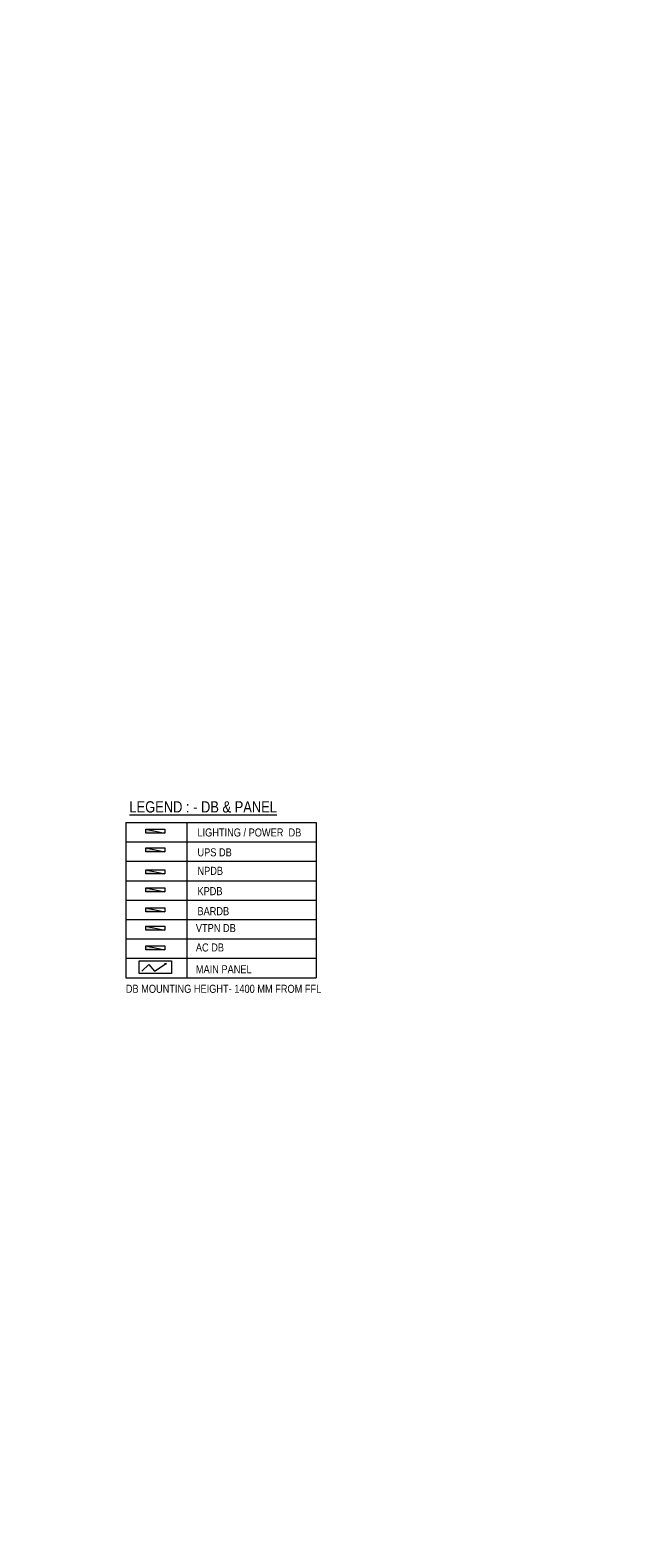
# Model space of a CAD drawing. Header units: millimetres. Extents: x 0 to 3025797, y 0 to 2968463.
# Tile 1 of 18: x 133135 to 152068, y 356020 to 402930. Entities that reach past the tile are written whole.
import ezdxf
from ezdxf import colors
from ezdxf.entities.mleader import LeaderData, LeaderLine
from ezdxf.enums import TextEntityAlignment as Align
from ezdxf.math import Vec2, Vec3

# ---------------------------------------------------------------- set-up
doc = ezdxf.new("R2010")
doc.units = ezdxf.units.MM
doc.layers.get('0').update_dxf_attribs({"color": 252})
for name, color, linetype, lineweight in [('DB - NPDB', 30, 'Continuous', 0), ('DB BARDB', 53, 'Continuous', 0), ('DB LDB', 5, 'Continuous', 0), ('DB UPSDB', 1, 'Continuous', 0), ('DB-ACDB', 5, 'Continuous', 0), ('KPDB', 7, 'Continuous', 0), ('LDB', 5, 'Continuous', 0)]:
    doc.layers.add(name, color=color, linetype=linetype, lineweight=lineweight)
for name, color, linetype in [('FLR-TEXT', 252, 'Continuous'), ('FURN', 252, 'Continuous'), ('FURN-ANNO-TAG', 252, 'Continuous'), ('TEXT-LEGN', 252, 'Continuous')]:
    doc.layers.add(name, color=color, linetype=linetype)
doc.styles.add('ARIAL', font='arial.ttf')
doc.styles.add('ARL', font='ARIALN.TTF')
doc.styles.get("Standard").update_dxf_attribs({"font": 'arial.ttf'})

# ---------------------------------------------------------------- blocks, each defined once
blk = doc.blocks.new('_TagSlot')
at = {"color": 0, "linetype": 'ByBlock', "lineweight": -2, "transparency": 16777216}
for p, q in [((-4, 4), (4, 4)), ((-4, -4), (4, -4))]:
    blk.add_line(p, q, dxfattribs=at)
for centre, start, end in [((-4, 0), 90, 270), ((4, 0), 270, 90)]:
    blk.add_arc(centre, 4, start, end, dxfattribs=at)
at = {"layer": 'FURN', "color": 0, "transparency": 16777216, "style": 'ARIAL'}
blk.add_attdef('M-01', text='', height=2.5, dxfattribs=at).set_placement((0, -1.5), align=Align.CENTER)
blk = doc.blocks.new('_DotSmall')
at = {"color": 0, "linetype": 'ByBlock', "const_width": 0.5}
blk.add_lwpolyline([(-0.0625, 0, 1), (0.0625, 0, 1)], format="xyb", close=True, dxfattribs=at)
blk = doc.blocks.new('LDB')
at = {"layer": 'DB LDB'}
h = blk.add_hatch(color=256, dxfattribs=at)
h.dxf.hatch_style = 1
h.paths.add_polyline_path([(493185, 66600), (492693, 66702), (492693, 66600)])
blk.add_line((492693, 66702), (493185, 66600), dxfattribs=at)
blk.add_lwpolyline([(492693, 66702), (493185, 66702), (493185, 66600), (492693, 66600)], close=True, dxfattribs=at)
blk = doc.blocks.new('KPDB')
at = {"layer": 'DB UPSDB'}
h = blk.add_hatch(color=4, dxfattribs=at)
h.dxf.hatch_style = 1
h.paths.add_polyline_path([(919643, -700742), (919052, -700619), (919052, -700742)])
at = {"layer": 'DB UPSDB', "color": 4}
blk.add_line((919052, -700619, 0), (919643, -700742, 0), dxfattribs=at)
at = {"layer": 'DB UPSDB', "color": 4, "elevation": 0}
blk.add_lwpolyline([(919052, -700619), (919643, -700619), (919643, -700742), (919052, -700742)], close=True, dxfattribs=at)
blk = doc.blocks.new('BARDB')
at = {"layer": 'DB UPSDB'}
h = blk.add_hatch(color=53, dxfattribs=at)
h.dxf.hatch_style = 1
h.paths.add_polyline_path([(0, -123.046875), (-590.625, 0), (-590.625, -123.046875)])
at = {"layer": 'DB UPSDB', "color": 53}
blk.add_line((-590.625, 0), (0, -123.046875), dxfattribs=at)
blk.add_lwpolyline([(-590.625, 0), (0, 0), (0, -123.046875), (-590.625, -123.046875)], close=True, dxfattribs=at)
blk = doc.blocks.new('MAIN PANEL')
at = {"layer": 'LDB', "color": 7}
blk.add_lwpolyline([(-1009, 0), (0, 0), (0, -385), (-1009, -385)], close=True, dxfattribs=at)
for points in [[(-925, -319), (-707, -111), (-526, -315), (-163, -83)], [(-163, -83), (-216, -88)], [(-163, -83), (-184, -123)]]:
    blk.add_lwpolyline(points, dxfattribs=at)
blk = doc.blocks.new('UPSDB')
at = {"layer": 'DB UPSDB'}
h = blk.add_hatch(color=256, dxfattribs=at)
h.dxf.hatch_style = 1
h.paths.add_polyline_path([(2964945, 494344), (2965545, 494219), (2965545, 494344)])
blk.add_line((2965545, 494219), (2964945, 494344), dxfattribs=at)
blk.add_lwpolyline([(2965545, 494219), (2964945, 494219), (2964945, 494344), (2965545, 494344)], close=True, dxfattribs=at)
blk = doc.blocks.new('VTPN DB')
at = {"layer": 'DB UPSDB'}
h = blk.add_hatch(color=72, dxfattribs=at)
h.dxf.hatch_style = 1
h.paths.add_polyline_path([(0, -123.046875), (-590.625, 0), (-590.625, -123.046875)])
at = {"layer": 'DB UPSDB', "color": 72}
blk.add_line((-590.625, 0), (0, -123.046875), dxfattribs=at)
blk.add_lwpolyline([(-590.625, 0), (0, 0), (0, -123.046875), (-590.625, -123.046875)], close=True, dxfattribs=at)
blk = doc.blocks.new('NPDB')
at = {"layer": 'DB - NPDB'}
h = blk.add_hatch(color=256, dxfattribs=at)
h.dxf.hatch_style = 1
h.paths.add_polyline_path([(0, 0), (-591, 123), (-591, 0)])
for p, q in [((-591, 123), (0, 123)), ((-591, 0), (-591, 123)), ((-591, 123), (0, 0)), ((0, 0), (-591, 0)), ((0, 123), (0, 0))]:
    blk.add_line(p, q, dxfattribs=at)
blk = doc.blocks.new('ACDB')
at = {"layer": 'DB-ACDB'}
h = blk.add_hatch(color=173, dxfattribs=at)
h.dxf.hatch_style = 1
h.paths.add_polyline_path([(0, 0), (-591, 123), (-591, 0)])
at = {"layer": 'DB-ACDB', "color": 173}
blk.add_line((-591, 123), (0, 0), dxfattribs=at)
blk.add_lwpolyline([(-591, 123), (0, 123), (0, 0), (-591, 0)], close=True, dxfattribs=at)

msp = doc.modelspace()

# ---------------------------------------------------------------- linework, layer by layer
at = {"layer": 'DB LDB', "color": 7}
for p, q in [((136114.841, 378279.508, 0), (142026.721, 378279.508, 0)), ((136114.841, 378279.508, 0), (136114.841, 373446.594, 0)), ((138011.309, 378279.508, 0), (138011.309, 373446.594, 0)), ((142026.721, 378279.508, 0), (142026.721, 373446.594, 0)), ((136114.841, 377675.393, 0), (142026.721, 377675.393, 0)), ((136114.841, 377675.393, 0), (142026.721, 377675.393, 0)), ((136114.841, 377071.279, 0), (142026.721, 377071.279, 0)), ((136114.841, 376467.165, 0), (142026.721, 376467.165, 0)), ((136114.841, 375863.051, 0), (142026.721, 375863.051, 0)), ((136114.841, 375258.937, 0), (142026.721, 375258.937, 0)), ((136114.841, 374654.823, 0), (142026.721, 374654.823, 0)), ((136114.841, 374050.709, 0), (142026.721, 374050.709, 0)), ((136114.841, 373446.594, 0), (142026.721, 373446.594, 0))]:
    msp.add_line(p, q, dxfattribs=at)

# ---------------------------------------------------------------- block references
at = {"layer": 'DB - NPDB'}
msp.add_blockref('NPDB', (137322.46, 376680.538), dxfattribs=at)
at = {"layer": 'DB BARDB'}
msp.add_blockref('BARDB', (137326.573, 375624.218, 0), dxfattribs=at)
at = {"layer": 'DB LDB', "xscale": 1.199999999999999, "yscale": 1.199999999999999, "zscale": 1.199999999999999}
msp.add_blockref('LDB', (-454499.79, 298026.793), dxfattribs=at)
at = {"layer": 'DB UPSDB', "xscale": 0.9843749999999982, "yscale": 0.9843749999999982, "zscale": 0.9843749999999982, "rotation": 180.0001810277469}
msp.add_blockref('UPSDB', (3055938.402, 863996.317), dxfattribs=at)
at = {"layer": 'DB UPSDB'}
msp.add_blockref('VTPN DB', (137326.573, 375050.921, 0), dxfattribs=at)
at = {"layer": 'DB-ACDB'}
msp.add_blockref('ACDB', (137326.573, 374314.697, 0), dxfattribs=at)
at = {"layer": 'KPDB'}
msp.add_blockref('KPDB', (-782316.531, 1076866.093, 0), dxfattribs=at)
at = {"layer": 'LDB'}
msp.add_blockref('MAIN PANEL', (137531.36, 373968.893), dxfattribs=at)

# ---------------------------------------------------------------- texts
at = {"layer": 'DB LDB', "color": 7, "style": 'ARL'}
for s, height, p in [('%%ULEGEND : - DB & PANEL', 350, (136222.034, 378588.239, 4755.49)), ('LIGHTING / POWER  DB', 250, (138338.816, 377841.447, 5072.523)), ('UPS DB', 250, (138338.816, 377224.095, 5072.523)), ('NPDB', 250, (138338.816, 376648.354, 5072.523)), ('KPDB', 250, (138338.816, 376015.867, 5072.523)), ('BARDB', 250, (138338.816, 375393.422, 5072.523))]:
    msp.add_text(s, height=height, dxfattribs=at).set_placement(p)
at = {"layer": 'LDB', "color": 7, "style": 'ARL'}
for s, p in [('VTPN DB', (138289.27, 374867.766, 5072.523)), ('AC DB', (138289.27, 374263.651, 5072.523)), ('MAIN PANEL', (138289.27, 373585.79, 5072.523))]:
    msp.add_text(s, height=250, dxfattribs=at).set_placement(p)
at = {"layer": 'LDB', "color": 0, "style": 'ARL'}
msp.add_text('DB MOUNTING HEIGHT- 1400 MM FROM FFL', height=250, dxfattribs=at).set_placement((136111.804, 372977.895))
at = {"layer": 'TEXT-LEGN', "char_height": 134.4, "width": 4678.29113, "attachment_point": 1, "rotation": 314.4583926}
for insert in [(134359.31, 463531.38), (133606.682, 456370.108)]:
    msp.add_mtext('\\pi1573.67981;WELCOME DESK', dxfattribs=dict(at, insert=insert))

# ---------------------------------------------------------------- leaders
at = {"layer": 'FLR-TEXT', "linetype": 'Continuous'}
ml = msp.add_multileader_block('Standard', dxfattribs=at)
ml.set_content('_TagSlot', color=256, scale=-76.692902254)
ml.set_attribute('M-01', 'KT-01', width=0)
ml.set_leader_properties(color=256, linetype='ByLayer', lineweight=-1)
ml.set_arrow_properties(name='DOTSMALL')
ml.build(insert=Vec2(0, 0))
ml.multileader.update_dxf_attribs({"dogleg_length": 115.809, "arrow_head_size": 184.784})
ctx = ml.context
ctx.base_point, ctx.char_height, ctx.arrow_head_size, ctx.landing_gap_size, ctx.plane_origin, ctx.plane_x_axis, ctx.plane_y_axis = Vec3(134168.489, 497907.018), 200, 184.784, 4, Vec3(129460.473, 496466.777), Vec3(0.999999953, -0.000305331, 0), Vec3(0.000305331, 0.999999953, 0)
notes = []
notes.append((ctx, [(0, (0, 0, 0), (0, 0), (1, 0), 1, [])]))
ctx.block.insert, ctx.block.rotation, ctx.block.scale = Vec3(134782.032, 497906.831), 3.141287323, Vec3(-76.692902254, 76.692902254, 76.692902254)
ml = msp.add_multileader_block('Standard', dxfattribs=at)
ml.set_content('_TagSlot', color=256, scale=-76.692902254)
ml.set_attribute('M-01', 'KT-01', width=0)
ml.set_leader_properties(color=256, linetype='ByLayer', lineweight=-1)
ml.set_arrow_properties(name='DOTSMALL')
ml.build(insert=Vec2(0, 0))
ml.multileader.update_dxf_attribs({"dogleg_length": 115.809, "arrow_head_size": 184.784})
ctx = ml.context
ctx.base_point, ctx.char_height, ctx.arrow_head_size, ctx.landing_gap_size, ctx.plane_origin, ctx.plane_x_axis, ctx.plane_y_axis = Vec3(137214.19, 492760.87), 200, 184.784, 4, Vec3(132506.174, 491320.629), Vec3(0.999999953, -0.000305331, 0), Vec3(0.000305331, 0.999999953, 0)
notes.append((ctx, [(0, (0, 0, 0), (0, 0), (1, 0), 1, [])]))
ctx.block.insert, ctx.block.rotation, ctx.block.scale = Vec3(137827.733, 492760.683), 3.141287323, Vec3(-76.692902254, 76.692902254, 76.692902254)
ml = msp.add_multileader_block('Standard', dxfattribs=at)
ml.set_content('_TagSlot', color=256, scale=-76.692902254)
ml.set_attribute('M-01', 'FL-01', width=0)
ml.set_leader_properties(color=256, linetype='ByLayer', lineweight=-1)
ml.set_arrow_properties(name='DOTSMALL')
ml.build(insert=Vec2(0, 0))
ml.multileader.update_dxf_attribs({"dogleg_length": 115.809, "arrow_head_size": 184.784})
ctx = ml.context
ctx.base_point, ctx.char_height, ctx.arrow_head_size, ctx.landing_gap_size, ctx.plane_origin, ctx.plane_x_axis, ctx.plane_y_axis = Vec3(144998.185, 483914.315), 200, 184.784, 4, Vec3(140290.169, 482474.073), Vec3(0.999999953, -0.000305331, 0), Vec3(0.000305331, 0.999999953, 0)
notes.append((ctx, [(0, (0, 0, 0), (0, 0), (1, 0), 1, [])]))
ctx.block.insert, ctx.block.rotation, ctx.block.scale = Vec3(145611.728, 483914.127), 3.141287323, Vec3(-76.692902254, 76.692902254, 76.692902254)
at = {"layer": 'FURN-ANNO-TAG', "linetype": 'Continuous'}
ml = msp.add_multileader_block('Standard', dxfattribs=at)
ml.set_content('_TagSlot', color=256, scale=20)
ml.set_attribute('M-01', 'CH-02', width=0)
ml.set_leader_properties(color=256, linetype='ByLayer', lineweight=-1)
ml.set_arrow_properties(name='DOTSMALL')
ml.build(insert=Vec2(0, 0))
ml.multileader.update_dxf_attribs({"text_right_attachment_type": 6, "dogleg_length": 115.809, "arrow_head_size": 75.294})
ctx = ml.context
ctx.base_point, ctx.char_height, ctx.arrow_head_size, ctx.plane_origin = Vec3(139970.844, 500696.86), 100, 75.294, Vec3(138052.651, 500109.42)
ctx.right_attachment = 6
notes.append((ctx, [(0, (0, 0, 0), (0, 0), (1, 0), 1, [])]))
ctx.block.insert, ctx.block.rotation = Vec3(140130.844, 500696.86), 3.141592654
ml = msp.add_multileader_block('Standard', dxfattribs=at)
ml.set_content('_TagSlot', color=256, scale=20)
ml.set_attribute('M-01', 'FT-01', width=0)
ml.set_leader_properties(color=256, linetype='ByLayer', lineweight=-1)
ml.set_arrow_properties(name='DOTSMALL')
ml.build(insert=Vec2(0, 0))
ml.multileader.update_dxf_attribs({"text_right_attachment_type": 6, "dogleg_length": 115.809, "arrow_head_size": 75.294})
ctx = ml.context
ctx.base_point, ctx.char_height, ctx.arrow_head_size, ctx.plane_origin = Vec3(139550.639, 500421.926), 100, 75.294, Vec3(137632.446, 499834.486)
ctx.right_attachment = 6
notes.append((ctx, [(0, (0, 0, 0), (0, 0), (1, 0), 1, [])]))
ctx.block.insert, ctx.block.rotation = Vec3(139710.639, 500421.926), 3.141592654
ml = msp.add_multileader_block('Standard', dxfattribs=at)
ml.set_content('_TagSlot', color=256, scale=20)
ml.set_attribute('M-01', 'HWC-1', width=0)
ml.set_leader_properties(color=256, linetype='ByLayer', lineweight=-1)
ml.set_arrow_properties(name='DOTSMALL')
ml.build(insert=Vec2(0, 0))
ml.multileader.update_dxf_attribs({"text_right_attachment_type": 6, "dogleg_length": 115.809, "arrow_head_size": 75.294})
ctx = ml.context
ctx.base_point, ctx.char_height, ctx.arrow_head_size, ctx.plane_origin = Vec3(141732.552, 499643.594), 100, 75.294, Vec3(139814.359, 499056.154)
ctx.right_attachment = 6
notes.append((ctx, [(0, (0, 0, 0), (0, 0), (1, 0), 1, [])]))
ctx.block.insert, ctx.block.rotation = Vec3(141892.552, 499643.594), 3.141592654
ml = msp.add_multileader_block('Standard', dxfattribs=at)
ml.set_content('_TagSlot', color=256, scale=20)
ml.set_attribute('M-01', 'CH-02', width=0)
ml.set_leader_properties(color=256, linetype='ByLayer', lineweight=-1)
ml.set_arrow_properties(name='DOTSMALL')
ml.build(insert=Vec2(0, 0))
ml.multileader.update_dxf_attribs({"text_right_attachment_type": 6, "dogleg_length": 115.809, "arrow_head_size": 75.294})
ctx = ml.context
ctx.base_point, ctx.char_height, ctx.arrow_head_size, ctx.plane_origin = Vec3(139964.456, 499315.451), 100, 75.294, Vec3(138046.264, 498728.011)
ctx.right_attachment = 6
notes.append((ctx, [(0, (0, 0, 0), (0, 0), (1, 0), 1, [])]))
ctx.block.insert, ctx.block.rotation = Vec3(140124.456, 499315.451), 3.141592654
ml = msp.add_multileader_block('Standard', dxfattribs=at)
ml.set_content('_TagSlot', color=256, scale=20)
ml.set_attribute('M-01', 'FT-01', width=0)
ml.set_leader_properties(color=256, linetype='ByLayer', lineweight=-1)
ml.set_arrow_properties(name='DOTSMALL')
ml.build(insert=Vec2(0, 0))
ml.multileader.update_dxf_attribs({"text_right_attachment_type": 6, "dogleg_length": 115.809, "arrow_head_size": 75.294})
ctx = ml.context
ctx.base_point, ctx.char_height, ctx.arrow_head_size, ctx.plane_origin = Vec3(139544.252, 499040.517), 100, 75.294, Vec3(137626.059, 498453.077)
ctx.right_attachment = 6
notes.append((ctx, [(0, (0, 0, 0), (0, 0), (1, 0), 1, [])]))
ctx.block.insert, ctx.block.rotation = Vec3(139704.252, 499040.517), 3.141592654
ml = msp.add_multileader_block('Standard', dxfattribs=at)
ml.set_content('_TagSlot', color=256, scale=20)
ml.set_attribute('M-01', 'BH-1', width=0)
ml.set_leader_properties(color=256, linetype='ByLayer', lineweight=-1)
ml.set_arrow_properties(name='DOTSMALL')
ml.build(insert=Vec2(0, 0))
ml.multileader.update_dxf_attribs({"text_right_attachment_type": 6, "dogleg_length": 115.809, "arrow_head_size": 75.294})
ctx = ml.context
ctx.base_point, ctx.char_height, ctx.arrow_head_size, ctx.plane_origin = Vec3(138722.89, 497966.294), 100, 75.294, Vec3(136804.697, 497378.854)
ctx.right_attachment = 6
notes.append((ctx, [(0, (0, 0, 0), (0, 0), (1, 0), 1, [])]))
ctx.block.insert, ctx.block.rotation = Vec3(138882.89, 497966.294), 3.141592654
ml = msp.add_multileader_block('Standard', dxfattribs=at)
ml.set_content('_TagSlot', color=256, scale=20)
ml.set_attribute('M-01', 'STL-1', width=0)
ml.set_leader_properties(color=256, linetype='ByLayer', lineweight=-1)
ml.set_arrow_properties(name='DOTSMALL')
ml.build(insert=Vec2(0, 0))
ml.multileader.update_dxf_attribs({"text_right_attachment_type": 6, "dogleg_length": 115.809, "arrow_head_size": 75.294})
ctx = ml.context
ctx.base_point, ctx.char_height, ctx.arrow_head_size, ctx.plane_origin = Vec3(141594.101, 495800.315), 100, 75.294, Vec3(139625.908, 495212.876)
ctx.right_attachment = 6
notes.append((ctx, [(0, (0, 0, 0), (0, 0), (1, 0), 1, [])]))
ctx.block.insert, ctx.block.rotation = Vec3(141754.101, 495800.315), 3.141592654
ml = msp.add_multileader_block('Standard', dxfattribs=at)
ml.set_content('_TagSlot', color=256, scale=20)
ml.set_attribute('M-01', 'T-1', width=0)
ml.set_leader_properties(color=256, linetype='ByLayer', lineweight=-1)
ml.set_arrow_properties(name='DOTSMALL')
ml.build(insert=Vec2(0, 0))
ml.multileader.update_dxf_attribs({"text_right_attachment_type": 6, "dogleg_length": 115.809, "arrow_head_size": 75.294})
ctx = ml.context
ctx.base_point, ctx.char_height, ctx.arrow_head_size, ctx.plane_origin = Vec3(141513.819, 495351.095), 100, 75.294, Vec3(139520.626, 494763.655)
ctx.right_attachment = 6
notes.append((ctx, [(0, (0, 0, 0), (0, 0), (1, 0), 1, [])]))
ctx.block.insert, ctx.block.rotation = Vec3(141673.819, 495351.095), 3.141592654
ml = msp.add_multileader_block('Standard', dxfattribs=at)
ml.set_content('_TagSlot', color=256, scale=20)
ml.set_attribute('M-01', 'CH-1', width=0)
ml.set_leader_properties(color=256, linetype='ByLayer', lineweight=-1)
ml.set_arrow_properties(name='DOTSMALL')
ml.build(insert=Vec2(0, 0))
ml.multileader.update_dxf_attribs({"text_right_attachment_type": 6, "dogleg_length": 115.809, "arrow_head_size": 75.294})
ctx = ml.context
ctx.base_point, ctx.char_height, ctx.arrow_head_size, ctx.plane_origin = Vec3(141512.627, 495032.642), 100, 75.294, Vec3(139544.434, 494445.203)
ctx.right_attachment = 6
notes.append((ctx, [(0, (0, 0, 0), (0, 0), (1, 0), 1, [])]))
ctx.block.insert, ctx.block.rotation = Vec3(141672.627, 495032.642), 3.141592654
for ctx, leaders in notes:
    for number, flags, end, landing, length, lines in leaders:
        leader = LeaderData()
        leader.index, (leader.has_last_leader_line, leader.has_dogleg_vector, leader.attachment_direction) = number, flags
        leader.last_leader_point, leader.dogleg_vector, leader.dogleg_length = Vec3(end), Vec3(landing), length
        for number, points, colour, breaks in lines:
            line = LeaderLine()
            line.index, line.vertices, line.color, line.breaks = number, Vec3.list(points), colors.encode_raw_color(colour), breaks
            leader.lines.append(line)
        ctx.leaders.append(leader)

doc.saveas('drawing.dxf')
